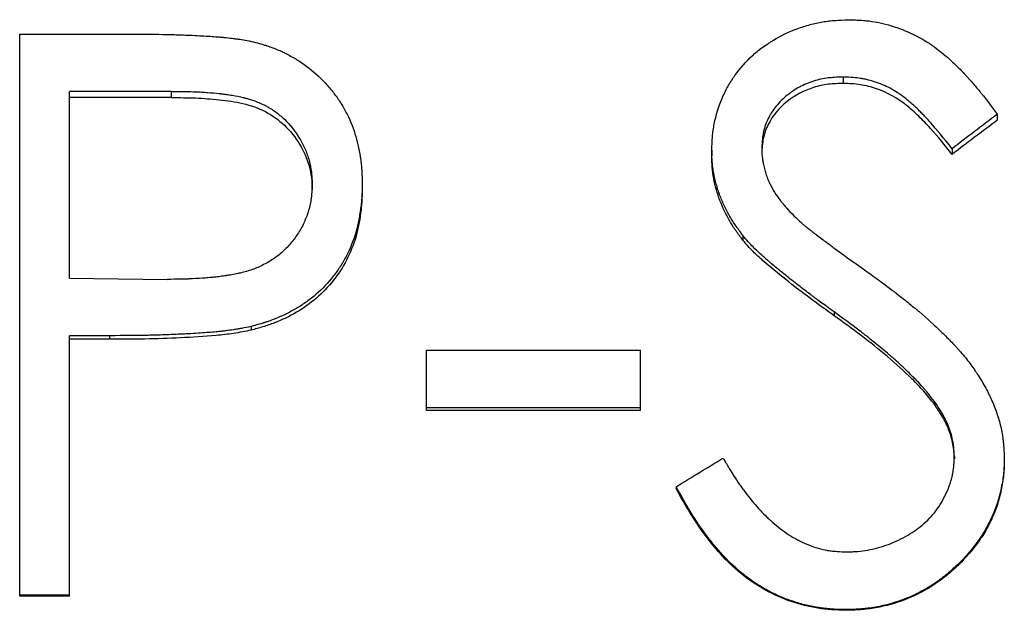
# Model space of a CAD drawing. Header units: millimetres. Extents: x -130 to 188, y -46 to 95.
# Tile 8 of 14: x 1.54 to 10.38, y 0.54 to 5.84. Entities that reach past the tile are written whole.
import ezdxf

# ---------------------------------------------------------------- set-up
doc = ezdxf.new("R2010")
doc.units = ezdxf.units.MM

msp = doc.modelspace()

# ---------------------------------------------------------------- linework, layer by layer
at = {"color": 7, "linetype": 'Continuous', "lineweight": 25}
for p, q in [((1.5385, 5.7138), (2.519, 5.7138)), ((1.5385, 0.6666), (1.5385, 5.7138)), ((8.9383, 5.3277), (8.9383, 5.2705)), ((2.9016, 5.199), (1.9872, 5.199)), ((1.9872, 3.5217), (1.9872, 5.199)), ((2.9016, 5.1431), (1.9872, 5.1431)), ((2.9016, 5.1431), (2.9016, 5.199)), ((10.3205, 4.9927), (10.3205, 4.939)), ((8.2051, 4.6916), (8.2051, 4.6411)), ((7.7564, 4.6704), (7.7564, 4.6202)), ((9.9149, 4.6835), (9.9149, 4.6332)), ((4.1667, 4.3172), (4.1667, 4.3641)), ((4.6154, 4.3661), (4.6154, 4.3191)), ((8.0359, 3.9042), (8.0359, 3.8622)), ((1.9872, 3.5217), (2.8626, 3.5106)), ((8.8552, 3.2188), (8.8552, 3.1842)), ((3.6178, 3.0874), (3.6178, 3.0542)), ((2.3448, 3.0046), (1.9872, 3.0046)), ((1.9872, 0.6666), (1.9872, 3.0046)), ((2.3448, 2.9723), (1.9872, 2.9723)), ((2.3448, 3.0046), (2.3448, 2.9723)), ((5.1923, 2.8753), (7.1154, 2.8753)), ((5.1923, 2.3323), (5.1923, 2.8753)), ((7.1154, 2.3323), (7.1154, 2.8753)), ((9.7566, 2.4143), (9.7566, 2.3883)), ((7.1154, 2.3577), (5.1923, 2.3577)), ((7.1154, 2.3323), (5.1923, 2.3323)), ((9.9359, 1.9187), (9.9359, 1.8981)), ((10.3846, 1.9116), (10.3846, 1.8911)), ((7.4359, 1.6486), (7.4359, 1.6309)), ((1.9872, 0.6739), (1.5385, 0.6739)), ((1.9872, 0.6666), (1.5385, 0.6666)), ((8.9563, 0.5443), (8.9563, 0.5384))]:
    msp.add_line(p, q, dxfattribs=at)
for points, knots in [([(7.7564, 4.6704), (7.7573, 4.6969), (7.7583, 4.72), (7.7598, 4.7497), (7.7603, 4.7588), (7.7611, 4.7712), (7.7614, 4.7751), (7.7618, 4.7806), (7.7619, 4.7824), (7.7622, 4.7859), (7.7622, 4.7868), (7.7657, 4.8293), (7.771, 4.8678), (7.7944, 4.9856), (7.8176, 5.0614), (7.8636, 5.1704), (7.881, 5.2058), (7.9099, 5.2575), (7.9201, 5.2745), (7.9361, 5.2997), (7.9415, 5.308), (7.9526, 5.3245), (7.958, 5.3322), (8.0137, 5.4102), (8.0651, 5.469), (8.1478, 5.5439), (8.1775, 5.568), (8.2252, 5.6031), (8.2416, 5.6145), (8.2671, 5.6314), (8.2757, 5.637), (8.2932, 5.6481), (8.3029, 5.6541), (8.3762, 5.6982), (8.4479, 5.7324), (8.5628, 5.7753), (8.6009, 5.7876), (8.677, 5.8082), (8.7157, 5.8166), (8.7711, 5.8259), (8.7902, 5.8286), (8.8195, 5.832), (8.8295, 5.8331), (8.8446, 5.8345), (8.8496, 5.835), (8.8573, 5.8356), (8.8599, 5.8358), (8.865, 5.8362), (8.8685, 5.8365), (8.8963, 5.8385), (8.9357, 5.8404), (8.9884, 5.8424)], [0, 0, 0, 0, 0.03125, 0.03125, 0.046875, 0.046875, 0.054688, 0.054688, 0.058594, 0.058594, 0.0625, 0.0625, 0.125, 0.125, 0.25, 0.25, 0.3125, 0.3125, 0.34375, 0.34375, 0.359375, 0.359375, 0.375, 0.375, 0.5, 0.5, 0.5625, 0.5625, 0.59375, 0.59375, 0.609375, 0.609375, 0.625, 0.625, 0.75, 0.75, 0.8125, 0.8125, 0.875, 0.875, 0.90625, 0.90625, 0.921875, 0.921875, 0.929688, 0.929688, 0.933594, 0.933594, 0.9375, 0.9375, 1, 1, 1, 1]), ([(8.9884, 5.8424), (9.0112, 5.8416), (9.0312, 5.8408), (9.0569, 5.8397), (9.0648, 5.8393), (9.0755, 5.8388), (9.0789, 5.8386), (9.0837, 5.8383), (9.0853, 5.8382), (9.0883, 5.838), (9.0889, 5.838), (9.1098, 5.8367), (9.1277, 5.8352), (9.1618, 5.8318), (9.1773, 5.8299), (9.2593, 5.8178), (9.3261, 5.8018), (9.4615, 5.7576), (9.5259, 5.7311), (9.6175, 5.6849), (9.6473, 5.6684), (9.6906, 5.642), (9.7049, 5.6329), (9.7259, 5.6189), (9.7329, 5.6142), (9.7467, 5.6046), (9.7542, 5.5993), (9.8102, 5.5587), (9.8604, 5.5174), (9.9361, 5.4476), (9.9614, 5.4231), (9.9995, 5.3842), (10.0122, 5.371), (10.0313, 5.3506), (10.0377, 5.3437), (10.0473, 5.3332), (10.0505, 5.3297), (10.0569, 5.3227), (10.0605, 5.3187), (10.0857, 5.2906), (10.108, 5.265), (10.1413, 5.2256), (10.1524, 5.2123), (10.1689, 5.1921), (10.1745, 5.1853), (10.1827, 5.1751), (10.1855, 5.1716), (10.1896, 5.1665), (10.191, 5.1648), (10.1938, 5.1613), (10.1955, 5.1591), (10.2278, 5.1186), (10.2692, 5.0635), (10.3205, 4.9927)], [0, 0, 0, 0, 0.03125, 0.03125, 0.046875, 0.046875, 0.054688, 0.054688, 0.058594, 0.058594, 0.0625, 0.0625, 0.09375, 0.09375, 0.125, 0.125, 0.25, 0.25, 0.375, 0.375, 0.4375, 0.4375, 0.46875, 0.46875, 0.484375, 0.484375, 0.5, 0.5, 0.625, 0.625, 0.6875, 0.6875, 0.71875, 0.71875, 0.734375, 0.734375, 0.742188, 0.742188, 0.75, 0.75, 0.8125, 0.8125, 0.84375, 0.84375, 0.859375, 0.859375, 0.867188, 0.867188, 0.871094, 0.871094, 0.875, 0.875, 1, 1, 1, 1]), ([(2.519, 5.7138), (2.6268, 5.7137), (2.7283, 5.7126), (2.8712, 5.7097), (2.9172, 5.7085), (2.984, 5.7063), (3.0059, 5.7055), (3.0381, 5.7043), (3.0487, 5.7039), (3.0645, 5.7032), (3.0698, 5.703), (3.0776, 5.7026), (3.0802, 5.7025), (3.0854, 5.7023), (3.0869, 5.7022), (3.1488, 5.6994), (3.2016, 5.6964), (3.2729, 5.6917), (3.2954, 5.6901), (3.327, 5.6875), (3.3372, 5.6866), (3.3521, 5.6853), (3.3569, 5.6849), (3.3641, 5.6842), (3.3664, 5.684), (3.3711, 5.6835), (3.3726, 5.6834), (3.4008, 5.6806), (3.4252, 5.6779), (3.4607, 5.6737), (3.4723, 5.6722), (3.4895, 5.67), (3.4952, 5.6692), (3.5065, 5.6676), (3.5128, 5.6668), (3.5563, 5.6605), (3.603, 5.6513), (3.6579, 5.6384)], [0, 0, 0, 0, 0.25, 0.25, 0.375, 0.375, 0.4375, 0.4375, 0.46875, 0.46875, 0.484375, 0.484375, 0.492188, 0.492188, 0.5, 0.5, 0.625, 0.625, 0.6875, 0.6875, 0.71875, 0.71875, 0.734375, 0.734375, 0.742188, 0.742188, 0.75, 0.75, 0.8125, 0.8125, 0.84375, 0.84375, 0.859375, 0.859375, 0.875, 0.875, 1, 1, 1, 1]), ([(3.6579, 5.6384), (3.6809, 5.6321), (3.701, 5.6264), (3.7268, 5.6189), (3.7347, 5.6165), (3.7454, 5.6132), (3.7488, 5.6122), (3.7536, 5.6107), (3.7552, 5.6102), (3.7582, 5.6092), (3.759, 5.6089), (3.7941, 5.5974), (3.827, 5.5849), (3.8962, 5.5551), (3.9293, 5.5393), (3.9767, 5.5141), (3.9922, 5.5054), (4.0223, 5.4877), (4.0365, 5.4789), (4.1109, 5.4303), (4.1667, 5.3866), (4.2452, 5.3135), (4.2704, 5.2879), (4.3192, 5.2342), (4.343, 5.2056), (4.3873, 5.1481), (4.4079, 5.1185), (4.4365, 5.0728), (4.4456, 5.0574), (4.4631, 5.0261), (4.4709, 5.0112), (4.5132, 4.9261), (4.5395, 4.8593), (4.5678, 4.7606), (4.5762, 4.7265), (4.5907, 4.6559), (4.597, 4.6186), (4.6044, 4.5635), (4.6065, 4.5453), (4.6091, 4.5184), (4.6099, 4.5095), (4.6109, 4.4962), (4.6112, 4.4918), (4.6116, 4.4852), (4.6118, 4.483), (4.612, 4.4786), (4.6122, 4.4757), (4.6136, 4.4503), (4.6146, 4.4142), (4.6154, 4.3661)], [0, 0, 0, 0, 0.03125, 0.03125, 0.046875, 0.046875, 0.054688, 0.054688, 0.058594, 0.058594, 0.0625, 0.0625, 0.125, 0.125, 0.1875, 0.1875, 0.21875, 0.21875, 0.25, 0.25, 0.375, 0.375, 0.4375, 0.4375, 0.5, 0.5, 0.5625, 0.5625, 0.59375, 0.59375, 0.625, 0.625, 0.75, 0.75, 0.8125, 0.8125, 0.875, 0.875, 0.90625, 0.90625, 0.921875, 0.921875, 0.929688, 0.929688, 0.933594, 0.933594, 0.9375, 0.9375, 1, 1, 1, 1]), ([(8.9383, 5.3277), (8.9082, 5.3267), (8.882, 5.3255), (8.8482, 5.3234), (8.8379, 5.3226), (8.8239, 5.3214), (8.8194, 5.321), (8.8131, 5.3204), (8.8111, 5.3202), (8.8071, 5.3197), (8.806, 5.3196), (8.7594, 5.3139), (8.7159, 5.3045), (8.6267, 5.2762), (8.5845, 5.2586), (8.5252, 5.2269), (8.506, 5.2154), (8.4782, 5.197), (8.4691, 5.1906), (8.4513, 5.1774), (8.4433, 5.1712), (8.3962, 5.1328), (8.3631, 5.1), (8.3206, 5.0479), (8.3076, 5.03), (8.2898, 5.0024), (8.2841, 4.9931), (8.2734, 4.9742), (8.2687, 4.9653), (8.2533, 4.934), (8.2445, 4.9129), (8.2335, 4.8809), (8.2301, 4.8701), (8.2257, 4.8539), (8.2243, 4.8485), (8.2224, 4.8404), (8.2217, 4.8376), (8.2205, 4.8322), (8.2198, 4.8286), (8.2133, 4.7971), (8.2086, 4.7521), (8.2051, 4.6916)], [0, 0, 0, 0, 0.0625, 0.0625, 0.09375, 0.09375, 0.109375, 0.109375, 0.117188, 0.117188, 0.125, 0.125, 0.25, 0.25, 0.375, 0.375, 0.4375, 0.4375, 0.46875, 0.46875, 0.5, 0.5, 0.625, 0.625, 0.6875, 0.6875, 0.71875, 0.71875, 0.75, 0.75, 0.8125, 0.8125, 0.84375, 0.84375, 0.859375, 0.859375, 0.867188, 0.867188, 0.875, 0.875, 1, 1, 1, 1]), ([(9.9149, 4.6835), (9.8428, 4.7768), (9.7768, 4.8573), (9.7074, 4.9351), (9.6917, 4.952), (9.6652, 4.9795), (9.656, 4.989), (9.6365, 5.0088), (9.6256, 5.0197), (9.5957, 5.0492), (9.5763, 5.0675), (9.548, 5.093), (9.5386, 5.1012), (9.5248, 5.1129), (9.5203, 5.1167), (9.5112, 5.1242), (9.5074, 5.1273), (9.4612, 5.1641), (9.4185, 5.1928), (9.3523, 5.2296), (9.3299, 5.2409), (9.2842, 5.2614), (9.2617, 5.2703), (9.213, 5.2872), (9.1885, 5.2945), (9.1516, 5.3038), (9.1393, 5.3066), (9.1208, 5.3104), (9.1146, 5.3115), (9.1054, 5.3132), (9.1023, 5.3137), (9.0961, 5.3148), (9.0921, 5.3154), (9.0554, 5.3212), (9.0049, 5.3252), (8.9383, 5.3277)], [0, 0, 0, 0, 0.25, 0.25, 0.3125, 0.3125, 0.34375, 0.34375, 0.375, 0.375, 0.4375, 0.4375, 0.46875, 0.46875, 0.484375, 0.484375, 0.5, 0.5, 0.625, 0.625, 0.6875, 0.6875, 0.75, 0.75, 0.8125, 0.8125, 0.84375, 0.84375, 0.859375, 0.859375, 0.867188, 0.867188, 0.875, 0.875, 1, 1, 1, 1]), ([(8.9383, 5.2705), (8.8932, 5.269), (8.8029, 5.2662), (8.6263, 5.2279), (8.4233, 5.122), (8.2736, 4.9465), (8.2131, 4.7758), (8.2078, 4.686), (8.2051, 4.6411)], [0, 0, 0, 0, 0.125482, 0.250825, 0.500329, 0.749411, 0.874594, 1, 1, 1, 1]), ([(9.9149, 4.6332), (9.8521, 4.7125), (9.758, 4.8316), (9.6166, 4.9764), (9.468, 5.1132), (9.2878, 5.2138), (9.0905, 5.2638), (8.9891, 5.2682), (8.9383, 5.2705)], [0, 0, 0, 0, 0.250343, 0.375522, 0.500658, 0.749842, 0.874879, 1, 1, 1, 1]), ([(2.9016, 5.199), (2.9916, 5.1988), (3.0633, 5.1975), (3.1185, 5.1952), (3.1215, 5.195), (3.1262, 5.1948), (3.1286, 5.1947), (3.1356, 5.1944), (3.1403, 5.1942), (3.1543, 5.1935), (3.1635, 5.193), (3.1911, 5.1914), (3.2092, 5.1902), (3.2629, 5.1861), (3.2976, 5.1829), (3.3335, 5.1789), (3.3367, 5.1785), (3.3421, 5.1779), (3.3447, 5.1776), (3.3526, 5.1767), (3.3578, 5.1761), (3.3732, 5.1742), (3.3832, 5.1729), (3.4126, 5.1689), (3.4313, 5.1662), (3.4843, 5.1575), (3.5159, 5.1513), (3.5454, 5.1442), (3.5485, 5.1434), (3.5532, 5.1422), (3.5556, 5.1416), (3.5627, 5.1398), (3.5673, 5.1386), (3.5813, 5.1348), (3.5904, 5.1322), (3.6174, 5.1242), (3.6348, 5.1184), (3.6853, 5.1001), (3.7166, 5.0864), (3.7528, 5.0673), (3.7611, 5.0628), (3.7765, 5.054), (3.7841, 5.0495), (3.8065, 5.0356), (3.8212, 5.0259), (3.8639, 4.995), (3.891, 4.9725), (3.9679, 4.8987), (4.0133, 4.8414), (4.0628, 4.7597), (4.0714, 4.7443), (4.0881, 4.7121), (4.0958, 4.6957), (4.1172, 4.6463), (4.1291, 4.6126), (4.148, 4.5438), (4.1552, 4.5075), (4.1595, 4.4699), (4.1596, 4.4691), (4.16, 4.4659), (4.1601, 4.4642), (4.1606, 4.4592), (4.161, 4.4556), (4.162, 4.4444), (4.1626, 4.4362), (4.1644, 4.4092), (4.1656, 4.3881), (4.1667, 4.3641)], [0, 0, 0, 0, 0.125, 0.125, 0.128906, 0.128906, 0.132812, 0.132812, 0.140625, 0.140625, 0.15625, 0.15625, 0.1875, 0.1875, 0.25, 0.25, 0.253906, 0.253906, 0.257812, 0.257812, 0.265625, 0.265625, 0.28125, 0.28125, 0.3125, 0.3125, 0.375, 0.375, 0.378906, 0.378906, 0.382812, 0.382812, 0.390625, 0.390625, 0.40625, 0.40625, 0.4375, 0.4375, 0.5, 0.5, 0.515625, 0.515625, 0.53125, 0.53125, 0.5625, 0.5625, 0.625, 0.625, 0.75, 0.75, 0.78125, 0.78125, 0.8125, 0.8125, 0.875, 0.875, 0.9375, 0.9375, 0.941406, 0.941406, 0.945312, 0.945312, 0.953125, 0.953125, 0.96875, 0.96875, 1, 1, 1, 1]), ([(2.9016, 5.1431), (2.9734, 5.1427), (3.1169, 5.1419), (3.3316, 5.1257), (3.5448, 5.096), (3.749, 5.0267), (3.9256, 4.8999), (4.0599, 4.7306), (4.1343, 4.5647), (4.162, 4.4242), (4.1651, 4.3529), (4.1667, 4.3172)], [0, 0, 0, 0, 0.125199, 0.250382, 0.375509, 0.500388, 0.622859, 0.750062, 0.874867, 0.93741, 1, 1, 1, 1]), ([(8.2051, 4.6916), (8.206, 4.6516), (8.208, 4.6192), (8.2121, 4.5884), (8.213, 4.5824), (8.2156, 4.5676), (8.2169, 4.5602), (8.2215, 4.5376), (8.2249, 4.5222), (8.2328, 4.491), (8.2371, 4.4754), (8.2463, 4.4462), (8.2514, 4.4317), (8.2628, 4.4027), (8.269, 4.3883), (8.2792, 4.3668), (8.2828, 4.3597), (8.2901, 4.3454), (8.2944, 4.3375), (8.312, 4.3058), (8.328, 4.2804), (8.3549, 4.242), (8.3644, 4.2291), (8.3793, 4.2098), (8.3844, 4.2034), (8.3922, 4.1937), (8.3948, 4.1905), (8.3988, 4.1857), (8.4002, 4.184), (8.4028, 4.1808), (8.4047, 4.1786), (8.4339, 4.1439), (8.477, 4.0985), (8.5347, 4.0414)], [0, 0, 0, 0, 0.125, 0.125, 0.15625, 0.15625, 0.1875, 0.1875, 0.25, 0.25, 0.3125, 0.3125, 0.375, 0.375, 0.4375, 0.4375, 0.46875, 0.46875, 0.5, 0.5, 0.625, 0.625, 0.6875, 0.6875, 0.71875, 0.71875, 0.734375, 0.734375, 0.742188, 0.742188, 0.75, 0.75, 1, 1, 1, 1]), ([(8.0359, 3.9042), (8.0221, 3.9227), (8.0101, 3.939), (7.9948, 3.96), (7.9902, 3.9664), (7.9839, 3.9752), (7.9819, 3.978), (7.9791, 3.982), (7.9782, 3.9833), (7.9764, 3.9858), (7.976, 3.9864), (7.9549, 4.0169), (7.9361, 4.0463), (7.9017, 4.1052), (7.8857, 4.1356), (7.8635, 4.1825), (7.8564, 4.1984), (7.8428, 4.2306), (7.8366, 4.2463), (7.8173, 4.2979), (7.8062, 4.3318), (7.7923, 4.3818), (7.788, 4.3984), (7.7824, 4.4229), (7.7806, 4.4311), (7.7772, 4.4473), (7.7758, 4.4545), (7.771, 4.4815), (7.7682, 4.4991), (7.7648, 4.5248), (7.7638, 4.5333), (7.7625, 4.5459), (7.762, 4.55), (7.7615, 4.5563), (7.7613, 4.5583), (7.7609, 4.5624), (7.7607, 4.5651), (7.7587, 4.5896), (7.7574, 4.6242), (7.7564, 4.6704)], [0, 0, 0, 0, 0.0625, 0.0625, 0.09375, 0.09375, 0.109375, 0.109375, 0.117188, 0.117188, 0.125, 0.125, 0.25, 0.25, 0.375, 0.375, 0.4375, 0.4375, 0.5, 0.5, 0.625, 0.625, 0.6875, 0.6875, 0.71875, 0.71875, 0.75, 0.75, 0.8125, 0.8125, 0.84375, 0.84375, 0.859375, 0.859375, 0.867188, 0.867188, 0.875, 0.875, 1, 1, 1, 1]), ([(8.0359, 3.8622), (8.0152, 3.8897), (7.9738, 3.9446), (7.8989, 4.06), (7.8249, 4.2157), (7.7772, 4.3812), (7.7586, 4.5173), (7.7571, 4.5859), (7.7564, 4.6202)], [0, 0, 0, 0, 0.125096, 0.250168, 0.500032, 0.749865, 0.874917, 1, 1, 1, 1]), ([(4.1667, 4.3641), (4.1645, 4.3146), (4.1621, 4.2776), (4.1591, 4.2516), (4.1587, 4.2485), (4.1581, 4.2439), (4.1579, 4.2416), (4.1569, 4.2348), (4.1563, 4.2302), (4.1542, 4.2165), (4.1526, 4.2074), (4.1473, 4.1801), (4.1431, 4.162), (4.1284, 4.108), (4.1164, 4.0739), (4.0871, 4.006), (4.0699, 3.9729), (4.0404, 3.9244), (4.031, 3.91), (4.0099, 3.8802), (3.9988, 3.8655), (3.9638, 3.8222), (3.9376, 3.7937), (3.8826, 3.7415), (3.8546, 3.719), (3.7969, 3.6795), (3.7649, 3.6606), (3.6944, 3.6244), (3.6613, 3.6102), (3.595, 3.5872), (3.5601, 3.577), (3.5196, 3.567), (3.5185, 3.5667), (3.5149, 3.5658), (3.5131, 3.5654), (3.5074, 3.5641), (3.5036, 3.5633), (3.4916, 3.5607), (3.483, 3.5589), (3.4559, 3.5537), (3.4357, 3.5503), (3.4023, 3.5451), (3.3927, 3.5436), (3.373, 3.5407), (3.3636, 3.5393), (3.3362, 3.5355), (3.3194, 3.5334), (3.2886, 3.5299), (3.2739, 3.5284), (3.2415, 3.5254), (3.2245, 3.524), (3.1713, 3.52), (3.1327, 3.5176), (3.0805, 3.515), (3.0699, 3.5145), (3.0537, 3.5138), (3.0482, 3.5136), (3.0372, 3.5131), (3.0346, 3.513), (3.0167, 3.5124), (3.0009, 3.5119), (2.9492, 3.5109), (2.9088, 3.5106), (2.8626, 3.5106)], [0, 0, 0, 0, 0.0625, 0.0625, 0.066406, 0.066406, 0.070312, 0.070312, 0.078125, 0.078125, 0.09375, 0.09375, 0.125, 0.125, 0.1875, 0.1875, 0.25, 0.25, 0.28125, 0.28125, 0.3125, 0.3125, 0.375, 0.375, 0.4375, 0.4375, 0.5, 0.5, 0.5625, 0.5625, 0.625, 0.625, 0.628906, 0.628906, 0.632812, 0.632812, 0.640625, 0.640625, 0.65625, 0.65625, 0.6875, 0.6875, 0.703125, 0.703125, 0.71875, 0.71875, 0.75, 0.75, 0.78125, 0.78125, 0.8125, 0.8125, 0.875, 0.875, 0.890625, 0.890625, 0.898438, 0.898438, 0.90625, 0.90625, 0.9375, 0.9375, 1, 1, 1, 1]), ([(4.6154, 4.3661), (4.6147, 4.317), (4.6135, 4.2786), (4.6117, 4.2475), (4.6115, 4.2442), (4.6111, 4.238), (4.6108, 4.2334), (4.6098, 4.221), (4.609, 4.2125), (4.6064, 4.1863), (4.6043, 4.1679), (4.5992, 4.129), (4.5961, 4.1083), (4.5897, 4.0692), (4.5863, 4.0503), (4.5788, 4.0136), (4.5748, 3.9958), (4.5684, 3.9701), (4.5662, 3.9616), (4.5628, 3.9492), (4.5617, 3.9451), (4.5594, 3.937), (4.5584, 3.9335), (4.5351, 3.8558), (4.5074, 3.7867), (4.4571, 3.6889), (4.4389, 3.6574), (4.3995, 3.5963), (4.379, 3.5675), (4.3093, 3.4794), (4.2586, 3.4259), (4.176, 3.3538), (4.1473, 3.3311), (4.1028, 3.2991), (4.0877, 3.2887), (4.0569, 3.2687), (4.0407, 3.2587), (3.9945, 3.2317), (3.9627, 3.2146), (3.9132, 3.1907), (3.8964, 3.1829), (3.8623, 3.168), (3.8441, 3.1605), (3.8106, 3.1472), (3.7935, 3.1409), (3.7676, 3.1318), (3.7589, 3.1288), (3.7457, 3.1245), (3.7413, 3.1231), (3.7347, 3.1209), (3.7325, 3.1202), (3.728, 3.1188), (3.725, 3.1179), (3.7003, 3.1103), (3.665, 3.1003), (3.6178, 3.0874)], [0, 0, 0, 0, 0.0625, 0.0625, 0.070312, 0.070312, 0.078125, 0.078125, 0.09375, 0.09375, 0.125, 0.125, 0.15625, 0.15625, 0.1875, 0.1875, 0.21875, 0.21875, 0.234375, 0.234375, 0.242188, 0.242188, 0.25, 0.25, 0.375, 0.375, 0.4375, 0.4375, 0.5, 0.5, 0.625, 0.625, 0.6875, 0.6875, 0.71875, 0.71875, 0.75, 0.75, 0.8125, 0.8125, 0.84375, 0.84375, 0.875, 0.875, 0.90625, 0.90625, 0.921875, 0.921875, 0.929688, 0.929688, 0.933594, 0.933594, 0.9375, 0.9375, 1, 1, 1, 1]), ([(4.6154, 4.3191), (4.6148, 4.2811), (4.6138, 4.2092), (4.5984, 4.064), (4.5507, 3.8147), (4.3781, 3.4822), (4.0943, 3.24), (3.8624, 3.1307), (3.7239, 3.0827), (3.6532, 3.0637), (3.6178, 3.0542)], [0, 0, 0, 0, 0.065304, 0.123687, 0.250647, 0.499931, 0.749322, 0.874613, 0.9373, 1, 1, 1, 1]), ([(8.5347, 4.0414), (8.5488, 4.0287), (8.5625, 4.0167), (8.5826, 3.9998), (8.5892, 3.9944), (8.5989, 3.9865), (8.6021, 3.9839), (8.6069, 3.98), (8.6085, 3.9788), (8.6109, 3.9769), (8.6117, 3.9763), (8.6132, 3.975), (8.6146, 3.9739), (8.6178, 3.9715), (8.6262, 3.965), (8.6471, 3.9491), (8.6554, 3.9428), (8.6699, 3.9317), (8.6751, 3.9278), (8.6834, 3.9215), (8.6862, 3.9193), (8.6906, 3.916), (8.6921, 3.9149), (8.6951, 3.9126), (8.6972, 3.911), (8.7307, 3.8855), (8.761, 3.8627), (8.803, 3.8314), (8.8165, 3.8214), (8.8358, 3.8072), (8.8421, 3.8025), (8.8544, 3.7935), (8.8597, 3.7897), (8.9728, 3.7076), (9.0863, 3.626), (9.2067, 3.5399)], [0, 0, 0, 0, 0.0625, 0.0625, 0.09375, 0.09375, 0.109375, 0.109375, 0.117188, 0.117188, 0.121094, 0.121094, 0.125, 0.125, 0.1875, 0.1875, 0.21875, 0.21875, 0.234375, 0.234375, 0.242188, 0.242188, 0.246094, 0.246094, 0.25, 0.25, 0.375, 0.375, 0.4375, 0.4375, 0.46875, 0.46875, 0.5, 0.5, 1, 1, 1, 1]), ([(8.8552, 3.2188), (8.8072, 3.2532), (8.7667, 3.2825), (8.717, 3.3188), (8.7023, 3.3296), (8.6863, 3.3415), (8.6836, 3.3435), (8.6758, 3.3494), (8.6718, 3.3523), (8.6598, 3.3614), (8.6516, 3.3675), (8.6099, 3.399), (8.5739, 3.4266), (8.5161, 3.4713), (8.4958, 3.4871), (8.4572, 3.5174), (8.4385, 3.5323), (8.3839, 3.576), (8.3498, 3.6039), (8.3019, 3.644), (8.2865, 3.657), (8.268, 3.673), (8.2649, 3.6756), (8.2546, 3.6846), (8.2496, 3.6889), (8.2348, 3.7018), (8.2254, 3.7101), (8.1985, 3.7341), (8.1823, 3.7488), (8.1534, 3.7758), (8.1414, 3.7874), (8.0996, 3.8301), (8.0691, 3.8643), (8.0359, 3.9042)], [0, 0, 0, 0, 0.125, 0.125, 0.1875, 0.1875, 0.203125, 0.203125, 0.21875, 0.21875, 0.25, 0.25, 0.375, 0.375, 0.4375, 0.4375, 0.5, 0.5, 0.625, 0.625, 0.6875, 0.6875, 0.703125, 0.703125, 0.71875, 0.71875, 0.75, 0.75, 0.8125, 0.8125, 0.875, 0.875, 1, 1, 1, 1]), ([(8.8552, 3.1842), (8.7842, 3.2349), (8.6371, 3.3402), (8.4235, 3.5043), (8.2516, 3.6456), (8.1219, 3.7625), (8.0657, 3.8277), (8.0359, 3.8622)], [0, 0, 0, 0, 0.245358, 0.509007, 0.75773, 0.871659, 1, 1, 1, 1]), ([(9.2067, 3.5399), (9.253, 3.506), (9.2935, 3.4761), (9.3457, 3.4372), (9.3616, 3.4252), (9.3834, 3.4088), (9.3903, 3.4035), (9.4002, 3.396), (9.4034, 3.3936), (9.408, 3.3901), (9.4096, 3.3889), (9.4126, 3.3866), (9.4132, 3.3861), (9.4517, 3.3565), (9.4867, 3.329), (9.5374, 3.2881), (9.5539, 3.2746), (9.5784, 3.2543), (9.5864, 3.2476), (9.5984, 3.2375), (9.6024, 3.2342), (9.6103, 3.2275), (9.6135, 3.2248), (9.6931, 3.157), (9.7618, 3.0949), (9.8553, 3.0042), (9.8849, 2.9745), (9.927, 2.9304), (9.9406, 2.9158), (9.9604, 2.8941), (9.9669, 2.8869), (9.9766, 2.8762), (9.9798, 2.8726), (9.9861, 2.8654), (9.9887, 2.8624), (10.0211, 2.8253), (10.0486, 2.7914), (10.0878, 2.7393), (10.1005, 2.7217), (10.1191, 2.695), (10.1252, 2.686), (10.1373, 2.668), (10.1429, 2.6594), (10.1738, 2.6114), (10.1965, 2.573), (10.2275, 2.5155), (10.2374, 2.4964), (10.2514, 2.4677), (10.2559, 2.4582), (10.2647, 2.4391), (10.2686, 2.4305), (10.2917, 2.3777), (10.3077, 2.3359), (10.3352, 2.2532), (10.3464, 2.2131), (10.3602, 2.1512), (10.3642, 2.1301), (10.3693, 2.0977), (10.3709, 2.0868), (10.373, 2.0703), (10.3736, 2.0648), (10.3746, 2.0564), (10.3749, 2.0536), (10.3754, 2.0481), (10.3758, 2.0443), (10.3788, 2.0135), (10.3817, 1.9699), (10.3846, 1.9116)], [0, 0, 0, 0, 0.0625, 0.0625, 0.09375, 0.09375, 0.109375, 0.109375, 0.117188, 0.117188, 0.121094, 0.121094, 0.125, 0.125, 0.1875, 0.1875, 0.21875, 0.21875, 0.234375, 0.234375, 0.242188, 0.242188, 0.25, 0.25, 0.375, 0.375, 0.4375, 0.4375, 0.46875, 0.46875, 0.484375, 0.484375, 0.492188, 0.492188, 0.5, 0.5, 0.5625, 0.5625, 0.59375, 0.59375, 0.609375, 0.609375, 0.625, 0.625, 0.6875, 0.6875, 0.71875, 0.71875, 0.734375, 0.734375, 0.75, 0.75, 0.8125, 0.8125, 0.875, 0.875, 0.90625, 0.90625, 0.921875, 0.921875, 0.929688, 0.929688, 0.933594, 0.933594, 0.9375, 0.9375, 1, 1, 1, 1]), ([(9.7566, 2.4143), (9.7367, 2.44), (9.7188, 2.4627), (9.6949, 2.4923), (9.6875, 2.5013), (9.677, 2.5138), (9.6737, 2.5178), (9.6689, 2.5235), (9.6673, 2.5253), (9.6642, 2.5289), (9.6631, 2.5302), (9.6461, 2.5496), (9.6299, 2.5675), (9.6038, 2.595), (9.5948, 2.6043), (9.5763, 2.6232), (9.5664, 2.6332), (9.5193, 2.6798), (9.4819, 2.7156), (9.4261, 2.7669), (9.4076, 2.7836), (9.3798, 2.808), (9.3706, 2.8161), (9.3568, 2.828), (9.3522, 2.832), (9.343, 2.8399), (9.3392, 2.8431), (9.2904, 2.8844), (9.249, 2.9187), (9.1902, 2.9664), (9.1711, 2.9817), (9.1433, 3.0037), (9.1342, 3.0109), (9.1207, 3.0215), (9.1162, 3.0249), (9.1095, 3.0301), (9.1073, 3.0318), (9.1029, 3.0352), (9.1002, 3.0373), (9.0452, 3.0795), (8.9641, 3.1396), (8.8552, 3.2188)], [0, 0, 0, 0, 0.0625, 0.0625, 0.09375, 0.09375, 0.109375, 0.109375, 0.117188, 0.117188, 0.125, 0.125, 0.1875, 0.1875, 0.21875, 0.21875, 0.25, 0.25, 0.375, 0.375, 0.4375, 0.4375, 0.46875, 0.46875, 0.484375, 0.484375, 0.5, 0.5, 0.625, 0.625, 0.6875, 0.6875, 0.71875, 0.71875, 0.734375, 0.734375, 0.742188, 0.742188, 0.75, 0.75, 1, 1, 1, 1]), ([(9.7566, 2.3883), (9.7255, 2.4279), (9.6632, 2.5069), (9.5226, 2.6509), (9.3357, 2.8193), (9.1001, 3.008), (8.9368, 3.1254), (8.8552, 3.1842)], [0, 0, 0, 0, 0.124998, 0.249988, 0.499956, 0.749971, 1, 1, 1, 1]), ([(3.6178, 3.0874), (3.5862, 3.0807), (3.5573, 3.0748), (3.518, 3.0674), (3.5056, 3.0652), (3.488, 3.0622), (3.4824, 3.0613), (3.4713, 3.0595), (3.4668, 3.0588), (3.4367, 3.0544), (3.4115, 3.0511), (3.3718, 3.0463), (3.3583, 3.0448), (3.3376, 3.0426), (3.3306, 3.0419), (3.32, 3.0408), (3.3165, 3.0404), (3.3094, 3.0397), (3.3048, 3.0393), (3.261, 3.0351), (3.2138, 3.0314), (3.1341, 3.026), (3.1061, 3.0243), (3.0618, 3.0218), (3.0466, 3.021), (3.0234, 3.0198), (3.0155, 3.0194), (3.0036, 3.0188), (2.9996, 3.0186), (2.9916, 3.0182), (2.9868, 3.018), (2.9296, 3.0152), (2.8761, 3.013), (2.7963, 3.0103), (2.7697, 3.0095), (2.7301, 3.0084), (2.7169, 3.0081), (2.6971, 3.0077), (2.6905, 3.0075), (2.6806, 3.0073), (2.6773, 3.0073), (2.6708, 3.0071), (2.6665, 3.007), (2.5896, 3.0056), (2.4831, 3.0048), (2.3448, 3.0046)], [0, 0, 0, 0, 0.0625, 0.0625, 0.09375, 0.09375, 0.109375, 0.109375, 0.125, 0.125, 0.1875, 0.1875, 0.21875, 0.21875, 0.234375, 0.234375, 0.242188, 0.242188, 0.25, 0.25, 0.375, 0.375, 0.4375, 0.4375, 0.46875, 0.46875, 0.484375, 0.484375, 0.492188, 0.492188, 0.5, 0.5, 0.625, 0.625, 0.6875, 0.6875, 0.71875, 0.71875, 0.734375, 0.734375, 0.742188, 0.742188, 0.75, 0.75, 1, 1, 1, 1]), ([(3.6178, 3.0542), (3.5656, 3.0437), (3.4612, 3.0227), (3.2493, 2.9998), (2.9835, 2.984), (2.6642, 2.9729), (2.4512, 2.9725), (2.3448, 2.9723)], [0, 0, 0, 0, 0.124982, 0.249978, 0.499976, 0.749985, 1, 1, 1, 1]), ([(9.9359, 1.9187), (9.9344, 1.9485), (9.9326, 1.9745), (9.9295, 2.0079), (9.9284, 2.0181), (9.9266, 2.032), (9.926, 2.0364), (9.9251, 2.0426), (9.9248, 2.0446), (9.9241, 2.0485), (9.9239, 2.0497), (9.9198, 2.0726), (9.9149, 2.0934), (9.9057, 2.1256), (9.9023, 2.1365), (9.8949, 2.1585), (9.8906, 2.1705), (9.8785, 2.2021), (9.8696, 2.2227), (9.8553, 2.2529), (9.8503, 2.2629), (9.8426, 2.2776), (9.8399, 2.2825), (9.8359, 2.2898), (9.8346, 2.2922), (9.8319, 2.2971), (9.83, 2.3003), (9.8143, 2.3276), (9.7901, 2.3651), (9.7566, 2.4143)], [0, 0, 0, 0, 0.125, 0.125, 0.1875, 0.1875, 0.21875, 0.21875, 0.234375, 0.234375, 0.25, 0.25, 0.375, 0.375, 0.4375, 0.4375, 0.5, 0.5, 0.625, 0.625, 0.6875, 0.6875, 0.71875, 0.71875, 0.734375, 0.734375, 0.75, 0.75, 1, 1, 1, 1]), ([(9.9359, 1.8981), (9.9336, 1.9424), (9.9289, 2.031), (9.8896, 2.1589), (9.8321, 2.2789), (9.7818, 2.3519), (9.7566, 2.3883)], [0, 0, 0, 0, 0.250034, 0.499882, 0.749842, 1, 1, 1, 1]), ([(7.8586, 1.9046), (7.8792, 1.8697), (7.8973, 1.8393), (7.9209, 1.8004), (7.9282, 1.7885), (7.9381, 1.7723), (7.9413, 1.7672), (7.9458, 1.76), (7.9473, 1.7577), (7.9495, 1.7542), (7.9502, 1.7531), (7.9516, 1.7509), (7.9519, 1.7504), (7.9697, 1.7223), (7.9867, 1.6965), (8.0125, 1.659), (8.0212, 1.6467), (8.0343, 1.6286), (8.0386, 1.6226), (8.0474, 1.6106), (8.0512, 1.6054), (8.0956, 1.5463), (8.1357, 1.4977), (8.1968, 1.4306), (8.2173, 1.4092), (8.2484, 1.3786), (8.2588, 1.3686), (8.2744, 1.354), (8.2796, 1.3492), (8.2875, 1.3421), (8.2901, 1.3398), (8.2954, 1.3351), (8.2976, 1.3332), (8.3497, 1.2874), (8.3995, 1.2495), (8.4754, 1.2006), (8.5009, 1.1856), (8.5394, 1.1651), (8.5523, 1.1586), (8.5717, 1.1493), (8.5782, 1.1463), (8.5912, 1.1404), (8.5969, 1.1379), (8.6335, 1.1223), (8.6626, 1.1115), (8.72, 1.0935), (8.7496, 1.0859), (8.7901, 1.0779), (8.8043, 1.0755), (8.8267, 1.0724), (8.8343, 1.0714), (8.846, 1.0701), (8.85, 1.0697), (8.856, 1.0691), (8.858, 1.0689), (8.862, 1.0686), (8.8649, 1.0683), (8.886, 1.0665), (8.916, 1.0646), (8.9563, 1.0626)], [0, 0, 0, 0, 0.0625, 0.0625, 0.09375, 0.09375, 0.109375, 0.109375, 0.117188, 0.117188, 0.121094, 0.121094, 0.125, 0.125, 0.1875, 0.1875, 0.21875, 0.21875, 0.234375, 0.234375, 0.25, 0.25, 0.375, 0.375, 0.4375, 0.4375, 0.46875, 0.46875, 0.484375, 0.484375, 0.492188, 0.492188, 0.5, 0.5, 0.625, 0.625, 0.6875, 0.6875, 0.71875, 0.71875, 0.734375, 0.734375, 0.75, 0.75, 0.8125, 0.8125, 0.875, 0.875, 0.90625, 0.90625, 0.921875, 0.921875, 0.929688, 0.929688, 0.933594, 0.933594, 0.9375, 0.9375, 1, 1, 1, 1]), ([(8.9563, 1.0626), (8.9763, 1.0632), (8.9937, 1.0638), (9.0162, 1.0647), (9.0231, 1.065), (9.0325, 1.0654), (9.0355, 1.0656), (9.0397, 1.0658), (9.0411, 1.0659), (9.0437, 1.0661), (9.0444, 1.0661), (9.0771, 1.0682), (9.1064, 1.0714), (9.1652, 1.0809), (9.1945, 1.0868), (9.2382, 1.0975), (9.2527, 1.1014), (9.2817, 1.1097), (9.2969, 1.1144), (9.3656, 1.1371), (9.4206, 1.1606), (9.5041, 1.2045), (9.5307, 1.22), (9.5685, 1.2446), (9.5807, 1.253), (9.5986, 1.2659), (9.6045, 1.2703), (9.6161, 1.2791), (9.6214, 1.2832), (9.6764, 1.3275), (9.7189, 1.3695), (9.7745, 1.4381), (9.7918, 1.4622), (9.816, 1.5005), (9.8238, 1.5135), (9.8387, 1.5403), (9.8455, 1.5533), (9.8673, 1.5979), (9.8798, 1.6269), (9.8955, 1.6694), (9.9002, 1.6835), (9.9085, 1.7111), (9.912, 1.7239), (9.9187, 1.7528), (9.9216, 1.7675), (9.9253, 1.7899), (9.9264, 1.7974), (9.9279, 1.8088), (9.9284, 1.8126), (9.9291, 1.8184), (9.9293, 1.8203), (9.9297, 1.8241), (9.93, 1.8267), (9.9321, 1.8481), (9.934, 1.8783), (9.9359, 1.9187)], [0, 0, 0, 0, 0.03125, 0.03125, 0.046875, 0.046875, 0.054688, 0.054688, 0.058594, 0.058594, 0.0625, 0.0625, 0.125, 0.125, 0.1875, 0.1875, 0.21875, 0.21875, 0.25, 0.25, 0.375, 0.375, 0.4375, 0.4375, 0.46875, 0.46875, 0.484375, 0.484375, 0.5, 0.5, 0.625, 0.625, 0.6875, 0.6875, 0.71875, 0.71875, 0.75, 0.75, 0.8125, 0.8125, 0.84375, 0.84375, 0.875, 0.875, 0.90625, 0.90625, 0.921875, 0.921875, 0.929688, 0.929688, 0.933594, 0.933594, 0.9375, 0.9375, 1, 1, 1, 1]), ([(10.3846, 1.9116), (10.384, 1.881), (10.3831, 1.8542), (10.3816, 1.8197), (10.381, 1.8092), (10.3801, 1.7948), (10.3798, 1.7903), (10.3793, 1.7839), (10.3791, 1.7818), (10.3788, 1.7777), (10.3786, 1.7764), (10.3745, 1.7323), (10.3672, 1.6861), (10.347, 1.5891), (10.3354, 1.5448), (10.3088, 1.4637), (10.2916, 1.4201), (10.252, 1.3318), (10.2307, 1.2907), (10.1977, 1.235), (10.1859, 1.2162), (10.1668, 1.1876), (10.1602, 1.178), (10.1466, 1.1587), (10.1391, 1.1482), (10.1056, 1.1028), (10.077, 1.0675), (10.0314, 1.0162), (10.0157, 0.9994), (9.9835, 0.9664), (9.9675, 0.9506), (9.9148, 0.9011), (9.8793, 0.8704), (9.8256, 0.8279), (9.8076, 0.8144), (9.7714, 0.7884), (9.754, 0.7765), (9.697, 0.7396), (9.6577, 0.717), (9.5967, 0.686), (9.5761, 0.6762), (9.5342, 0.6575), (9.5124, 0.6484), (9.4072, 0.6078), (9.3203, 0.5835), (9.2053, 0.5628), (9.1825, 0.5593), (9.1486, 0.555), (9.1374, 0.5537), (9.1206, 0.552), (9.1151, 0.5515), (9.1067, 0.5507), (9.1039, 0.5505), (9.0984, 0.55), (9.0947, 0.5498), (9.0627, 0.5474), (9.0172, 0.5456), (8.9563, 0.5443)], [0, 0, 0, 0, 0.03125, 0.03125, 0.046875, 0.046875, 0.054688, 0.054688, 0.058594, 0.058594, 0.0625, 0.0625, 0.125, 0.125, 0.1875, 0.1875, 0.25, 0.25, 0.3125, 0.3125, 0.34375, 0.34375, 0.359375, 0.359375, 0.375, 0.375, 0.4375, 0.4375, 0.46875, 0.46875, 0.5, 0.5, 0.5625, 0.5625, 0.59375, 0.59375, 0.625, 0.625, 0.6875, 0.6875, 0.71875, 0.71875, 0.75, 0.75, 0.875, 0.875, 0.90625, 0.90625, 0.921875, 0.921875, 0.929688, 0.929688, 0.933594, 0.933594, 0.9375, 0.9375, 1, 1, 1, 1]), ([(10.3846, 1.8911), (10.3836, 1.8456), (10.3817, 1.7545), (10.359, 1.6195), (10.3249, 1.4871), (10.2737, 1.3603), (10.2112, 1.2387), (10.1084, 1.088), (9.9551, 0.9186), (9.7401, 0.7481), (9.4945, 0.625), (9.2738, 0.5646), (9.093, 0.5413), (9.0019, 0.5394), (8.9563, 0.5384)], [0, 0, 0, 0, 0.062544, 0.12507, 0.187596, 0.250127, 0.312651, 0.375185, 0.500127, 0.625082, 0.749985, 0.874916, 0.937448, 1, 1, 1, 1]), ([(8.9563, 0.5443), (8.929, 0.5448), (8.9051, 0.5455), (8.8741, 0.5467), (8.8647, 0.5471), (8.8517, 0.5478), (8.8476, 0.5481), (8.8418, 0.5485), (8.8399, 0.5486), (8.8362, 0.5488), (8.835, 0.5489), (8.8142, 0.5505), (8.7947, 0.5525), (8.764, 0.5561), (8.7535, 0.5575), (8.7374, 0.5597), (8.732, 0.5605), (8.721, 0.5621), (8.7147, 0.563), (8.6706, 0.5698), (8.631, 0.5779), (8.571, 0.5929), (8.5509, 0.5985), (8.5106, 0.6105), (8.4895, 0.6173), (8.4308, 0.6374), (8.3924, 0.6525), (8.3359, 0.6777), (8.3172, 0.6865), (8.2802, 0.705), (8.2627, 0.7142), (8.2059, 0.7457), (8.1698, 0.7677), (8.1183, 0.8022), (8.1015, 0.8139), (8.0689, 0.8379), (8.0523, 0.8507), (7.9788, 0.9101), (7.9211, 0.9641), (7.8363, 1.0547), (7.8083, 1.0865), (7.7668, 1.1367), (7.753, 1.1538), (7.7324, 1.1801), (7.7256, 1.1889), (7.7154, 1.2024), (7.712, 1.2069), (7.7052, 1.2159), (7.7012, 1.2212), (7.6756, 1.2558), (7.6527, 1.2884), (7.618, 1.3402), (7.6064, 1.3579), (7.5889, 1.3852), (7.583, 1.3944), (7.5743, 1.4084), (7.5713, 1.4131), (7.5669, 1.4201), (7.5655, 1.4225), (7.5625, 1.4273), (7.5606, 1.4304), (7.5278, 1.4837), (7.4865, 1.5559), (7.4359, 1.6486)], [0, 0, 0, 0, 0.03125, 0.03125, 0.046875, 0.046875, 0.054688, 0.054688, 0.058594, 0.058594, 0.0625, 0.0625, 0.09375, 0.09375, 0.109375, 0.109375, 0.117188, 0.117188, 0.125, 0.125, 0.1875, 0.1875, 0.21875, 0.21875, 0.25, 0.25, 0.3125, 0.3125, 0.34375, 0.34375, 0.375, 0.375, 0.4375, 0.4375, 0.46875, 0.46875, 0.5, 0.5, 0.625, 0.625, 0.6875, 0.6875, 0.71875, 0.71875, 0.734375, 0.734375, 0.742188, 0.742188, 0.75, 0.75, 0.8125, 0.8125, 0.84375, 0.84375, 0.859375, 0.859375, 0.867188, 0.867188, 0.871094, 0.871094, 0.875, 0.875, 1, 1, 1, 1]), ([(8.9563, 0.5384), (8.9151, 0.5394), (8.8326, 0.5412), (8.6687, 0.561), (8.4676, 0.6104), (8.2405, 0.7109), (7.9643, 0.8933), (7.7411, 1.1419), (7.5566, 1.4148), (7.4761, 1.5588), (7.4359, 1.6309)], [0, 0, 0, 0, 0.062568, 0.125131, 0.250107, 0.375097, 0.500096, 0.749745, 0.874862, 1, 1, 1, 1])]:
    msp.add_open_spline(points, degree=3, knots=knots, dxfattribs=at)
for points in [[(10.3205, 4.9927), (10.1853, 4.8897), (10.0501, 4.7866), (9.9149, 4.6835)], [(10.3205, 4.939), (10.1853, 4.8371), (10.0501, 4.7351), (9.9149, 4.6332)], [(7.4359, 1.6486), (7.5768, 1.7339), (7.7177, 1.8193), (7.8586, 1.9046)]]:
    msp.add_open_spline(points, degree=3, dxfattribs=at)

doc.saveas('drawing.dxf')
